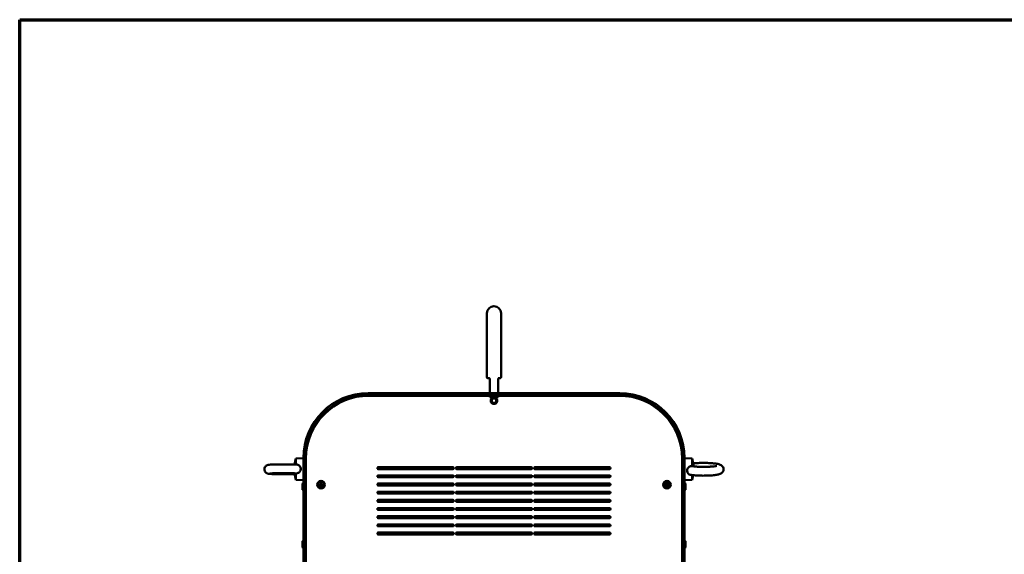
# Model space of a CAD drawing. Header units: millimetres. Extents: x 90 to 4401, y 90 to 14724.
# Tile 4 of 17: x 90 to 1655, y 2210 to 3060. Entities that reach past the tile are written whole.
import ezdxf

# ---------------------------------------------------------------- set-up
doc = ezdxf.new("R2010")
doc.units = ezdxf.units.MM
doc.header["$LTSCALE"] = 15
doc.layers.add('Cadre (ISO)', color=7, linetype='Continuous', lineweight=70)
doc.layers.add('Visible (ISO)', color=7, linetype='Continuous', lineweight=50)

# ---------------------------------------------------------------- blocks, each defined once
blk = doc.blocks.new('Cadres AQUA4D Border')
at = {"layer": 'Cadre (ISO)'}
for p, q in [((6, 204), (291, 204)), ((6, 6), (6, 204))]:
    blk.add_line(p, q, dxfattribs=at)

msp = doc.modelspace()

# ---------------------------------------------------------------- linework, layer by layer
at = {"layer": 'Visible (ISO)'}
for p, q in [((832.8, 2593.2), (832.8, 2491.3)), ((855.3, 2491.3), (855.3, 2593.2)), ((836.1, 2489.8), (834.3, 2489.8)), ((836.1, 2489.8), (836.2, 2489.8)), ((836.2, 2489.8), (837, 2489.8)), ((851.2, 2489.8), (851.9, 2489.8)), ((851.9, 2489.8), (852.1, 2489.8)), ((853.8, 2489.8), (852.1, 2489.8)), ((837.3, 2488.3), (837.3, 2465.9)), ((850.8, 2488.3), (850.8, 2465.9)), ((1044.1, 2465.9), (644.1, 2465.9)), ((644.1, 2462.9), (1044.1, 2462.9)), ((645.1, 2461.9), (837.3, 2461.9)), ((837.3, 2462.9), (837.3, 2459.8)), ((837.3, 2459.8), (850.8, 2459.8)), ((841.4, 2459.8), (841.4, 2457.4)), ((846.7, 2459.8), (846.7, 2457.4)), ((850.8, 2462.9), (850.8, 2459.8)), ((850.8, 2461.9), (1043.1, 2461.9)), ((839.4, 2453.7), (839.5, 2453.8)), ((840.6, 2451.8), (839.4, 2453.7)), ((840.5, 2455.8), (840.8, 2456.3)), ((840.8, 2457.4), (844.1, 2457.4)), ((840.8, 2456.7), (840.8, 2457.4)), ((840.8, 2456.7), (840.8, 2451.1)), ((840.8, 2450.4), (840.8, 2451.1)), ((840.8, 2450.4), (844.1, 2450.4)), ((844.2, 2449.9), (841.9, 2449.8)), ((841.9, 2449.8), (841.9, 2449.9)), ((844.1, 2457.4), (847.3, 2457.4)), ((844.1, 2450.4), (847.3, 2450.4)), ((846.5, 2450), (846.4, 2450)), ((846.8, 2450.4), (846.5, 2450)), ((847.3, 2457.4), (847.3, 2456.7)), ((847.3, 2456.7), (847.3, 2451.1)), ((847.6, 2452), (847.3, 2451.4)), ((847.3, 2451.1), (847.3, 2450.4)), ((847.5, 2456), (848.7, 2454.1)), ((848.7, 2454.1), (848.6, 2454)), ((527.1, 2352.5), (529.1, 2361.8)), ((529.1, 2361.8), (541.1, 2362.4)), ((529.1, 2352.4), (529.1, 2361.8)), ((541.1, 2362.9), (541.1, 2212.9)), ((544.1, 2212.9), (544.1, 2362.9)), ((545.1, 2359.9), (544.1, 2359.9)), ((545.1, 1168.9), (545.1, 2361.9)), ((660.2, 2348.2), (778.8, 2348.2)), ((784.8, 2348.2), (903.3, 2348.2)), ((909.3, 2348.2), (1027.9, 2348.2)), ((1143.1, 2361.9), (1143.1, 1168.9)), ((1144.1, 2359.9), (1143.1, 2359.9)), ((1144.1, 2362.9), (1144.1, 2212.9)), ((1147.1, 2212.9), (1147.1, 2362.9)), ((1159.1, 2361.8), (1147.1, 2362.4)), ((1159.1, 2361.8), (1159.1, 2349.8)), ((1161.6, 2349.5), (1159.1, 2361.8)), ((526.9, 2338.5), (529.1, 2328)), ((529.1, 2328), (529.1, 2338.4)), ((778.8, 2345.2), (660.2, 2345.2)), ((660.2, 2335.2), (778.8, 2335.2)), ((903.3, 2345.2), (784.8, 2345.2)), ((784.8, 2335.2), (903.3, 2335.2)), ((1027.9, 2345.2), (909.3, 2345.2)), ((909.3, 2335.2), (1027.9, 2335.2)), ((1159.1, 2335.7), (1159.1, 2328)), ((1160.6, 2335.6), (1159.1, 2328)), ((529.1, 2328), (541.1, 2327.4)), ((539.5, 2322.4), (541.1, 2323.4)), ((539.5, 2312.4), (539.5, 2322.4)), ((778.8, 2332.2), (660.2, 2332.2)), ((660.2, 2322.2), (778.8, 2322.2)), ((778.8, 2319.2), (660.2, 2319.2)), ((903.3, 2332.2), (784.8, 2332.2)), ((784.8, 2322.2), (903.3, 2322.2)), ((903.3, 2319.2), (784.8, 2319.2)), ((1027.9, 2332.2), (909.3, 2332.2)), ((909.3, 2322.2), (1027.9, 2322.2)), ((1027.9, 2319.2), (909.3, 2319.2)), ((1159.1, 2328), (1147.1, 2327.4)), ((1148.7, 2322.4), (1147.1, 2323.4)), ((1148.7, 2322.4), (1148.7, 2312.4)), ((539.5, 2312.4), (541.1, 2311.4)), ((660.2, 2309.2), (778.8, 2309.2)), ((778.8, 2306.2), (660.2, 2306.2)), ((784.8, 2309.2), (903.3, 2309.2)), ((903.3, 2306.2), (784.8, 2306.2)), ((909.3, 2309.2), (1027.9, 2309.2)), ((1027.9, 2306.2), (909.3, 2306.2)), ((1148.7, 2312.4), (1147.1, 2311.4)), ((660.2, 2296.2), (778.8, 2296.2)), ((778.8, 2293.2), (660.2, 2293.2)), ((784.8, 2296.2), (903.3, 2296.2)), ((903.3, 2293.2), (784.8, 2293.2)), ((909.3, 2296.2), (1027.9, 2296.2)), ((1027.9, 2293.2), (909.3, 2293.2)), ((660.2, 2283.2), (778.8, 2283.2)), ((778.8, 2280.2), (660.2, 2280.2)), ((660.2, 2270.2), (778.8, 2270.2)), ((784.8, 2283.2), (903.3, 2283.2)), ((903.3, 2280.2), (784.8, 2280.2)), ((784.8, 2270.2), (903.3, 2270.2)), ((909.3, 2283.2), (1027.9, 2283.2)), ((1027.9, 2280.2), (909.3, 2280.2)), ((909.3, 2270.2), (1027.9, 2270.2)), ((778.8, 2267.2), (660.2, 2267.2)), ((660.2, 2257.2), (778.8, 2257.2)), ((903.3, 2267.2), (784.8, 2267.2)), ((784.8, 2257.2), (903.3, 2257.2)), ((1027.9, 2267.2), (909.3, 2267.2)), ((909.3, 2257.2), (1027.9, 2257.2)), ((778.8, 2254.2), (660.2, 2254.2)), ((660.2, 2244.2), (778.8, 2244.2)), ((778.8, 2241.2), (660.2, 2241.2)), ((903.3, 2254.2), (784.8, 2254.2)), ((784.8, 2244.2), (903.3, 2244.2)), ((903.3, 2241.2), (784.8, 2241.2)), ((1027.9, 2254.2), (909.3, 2254.2)), ((909.3, 2244.2), (1027.9, 2244.2)), ((1027.9, 2241.2), (909.3, 2241.2)), ((539.5, 2230.4), (541.1, 2231.4)), ((539.5, 2220.4), (539.5, 2230.4)), ((1148.7, 2230.4), (1147.1, 2231.4)), ((1148.7, 2230.4), (1148.7, 2220.4)), ((539.5, 2220.4), (541.1, 2219.4)), ((544.1, 2212.9), (541.1, 2212.9)), ((541.1, 2212.9), (541.1, 1218.9)), ((541.1, 2212.9), (544.1, 2212.9)), ((544.1, 1218.9), (544.1, 2212.9)), ((1147.1, 2212.9), (1144.1, 2212.9)), ((1144.1, 1218.9), (1144.1, 2212.9)), ((1144.1, 2212.9), (1147.1, 2212.9)), ((1148.7, 2220.4), (1147.1, 2219.4)), ((1147.1, 1218.9), (1147.1, 2212.9))]:
    msp.add_line(p, q, dxfattribs=at)
for centre, radius in [((569.1, 2320.4), 6), ((569.1, 2320.4), 5), ((569.1, 2320.4), 1.8), ((569.1, 2320.4), 1.5), ((1119.1, 2320.4), 6), ((1119.1, 2320.4), 5), ((1119.1, 2320.4), 1.8), ((1119.1, 2320.4), 1.5)]:
    msp.add_circle(centre, radius, dxfattribs=at)
for centre, radius, start, end in [((844.1, 2593.2), 11.2, 0, 180), ((834.3, 2491.3), 1.5, 180, 270), ((835.8, 2488.3), 1.5, 0, 90), ((852.3, 2488.3), 1.5, 90, 180), ((853.8, 2491.3), 1.5, 270, 0), ((644.1, 2362.9), 103, 90, 180), ((644.1, 2362.9), 100, 90, 180), ((645.1, 2361.9), 100, 90, 180), ((844.1, 2453.9), 5.1, 122.6147, 302.6147), ((844.1, 2453.9), 5.1, 121.6352, 122.6147), ((844.1, 2453.9), 5.1, 302.6147, 58.3648), ((1043.1, 2361.9), 100, 0, 90), ((1044.1, 2362.9), 103, 0, 90), ((1044.1, 2362.9), 100, 0, 90), ((844.1, 2453.9), 4, 150, 210), ((844.1, 2453.9), 4, 143.7311, 150), ((844.1, 2453.9), 4, 210, 216.2689), ((844.1, 2453.9), 4, 238.8981, 270), ((844.1, 2453.9), 4, 270, 301.1019), ((844.1, 2453.9), 4, 30, 36.2689), ((844.1, 2453.9), 4, 323.7311, 330), ((844.1, 2453.9), 4, 330, 30), ((660.2, 2346.7), 1.5, 90, 270), ((778.8, 2346.7), 1.5, 270, 90), ((784.8, 2346.7), 1.5, 90, 270), ((784.8, 2346.7), 1.5, 90, 270), ((903.3, 2346.7), 1.5, 270, 90), ((909.3, 2346.7), 1.5, 90, 270), ((1027.9, 2346.7), 1.5, 270, 90), ((1027.9, 2346.7), 1.5, 270, 90), ((660.2, 2333.7), 1.5, 90, 270), ((778.8, 2333.7), 1.5, 270, 90), ((784.8, 2333.7), 1.5, 90, 270), ((784.8, 2333.7), 1.5, 90, 270), ((903.3, 2333.7), 1.5, 270, 90), ((909.3, 2333.7), 1.5, 90, 270), ((1027.9, 2333.7), 1.5, 270, 90), ((1027.9, 2333.7), 1.5, 270, 90), ((660.2, 2320.7), 1.5, 90, 270), ((778.8, 2320.7), 1.5, 270, 90), ((784.8, 2320.7), 1.5, 90, 270), ((784.8, 2320.7), 1.5, 90, 270), ((903.3, 2320.7), 1.5, 270, 90), ((909.3, 2320.7), 1.5, 90, 270), ((1027.9, 2320.7), 1.5, 270, 90), ((1027.9, 2320.7), 1.5, 270, 90), ((660.2, 2307.7), 1.5, 90, 270), ((778.8, 2307.7), 1.5, 270, 90), ((784.8, 2307.7), 1.5, 90, 270), ((784.8, 2307.7), 1.5, 90, 270), ((903.3, 2307.7), 1.5, 270, 90), ((909.3, 2307.7), 1.5, 90, 270), ((1027.9, 2307.7), 1.5, 270, 90), ((1027.9, 2307.7), 1.5, 270, 90), ((660.2, 2294.7), 1.5, 90, 270), ((778.8, 2294.7), 1.5, 270, 90), ((784.8, 2294.7), 1.5, 90, 270), ((784.8, 2294.7), 1.5, 90, 270), ((903.3, 2294.7), 1.5, 270, 90), ((909.3, 2294.7), 1.5, 90, 270), ((1027.9, 2294.7), 1.5, 270, 90), ((1027.9, 2294.7), 1.5, 270, 90), ((660.2, 2281.7), 1.5, 90, 270), ((660.2, 2268.7), 1.5, 90, 270), ((778.8, 2281.7), 1.5, 270, 90), ((778.8, 2268.7), 1.5, 270, 90), ((784.8, 2281.7), 1.5, 90, 270), ((784.8, 2281.7), 1.5, 90, 270), ((784.8, 2268.7), 1.5, 90, 270), ((784.8, 2268.7), 1.5, 90, 270), ((903.3, 2281.7), 1.5, 270, 90), ((903.3, 2268.7), 1.5, 270, 90), ((909.3, 2281.7), 1.5, 90, 270), ((909.3, 2268.7), 1.5, 90, 270), ((1027.9, 2281.7), 1.5, 270, 90), ((1027.9, 2281.7), 1.5, 270, 90), ((1027.9, 2268.7), 1.5, 270, 90), ((1027.9, 2268.7), 1.5, 270, 90), ((660.2, 2255.7), 1.5, 90, 270), ((778.8, 2255.7), 1.5, 270, 90), ((784.8, 2255.7), 1.5, 90, 270), ((784.8, 2255.7), 1.5, 90, 270), ((903.3, 2255.7), 1.5, 270, 90), ((909.3, 2255.7), 1.5, 90, 270), ((1027.9, 2255.7), 1.5, 270, 90), ((1027.9, 2255.7), 1.5, 270, 90), ((660.2, 2242.7), 1.5, 90, 270), ((778.8, 2242.7), 1.5, 270, 90), ((784.8, 2242.7), 1.5, 90, 270), ((784.8, 2242.7), 1.5, 90, 270), ((903.3, 2242.7), 1.5, 270, 90), ((909.3, 2242.7), 1.5, 90, 270), ((1027.9, 2242.7), 1.5, 270, 90), ((1027.9, 2242.7), 1.5, 270, 90)]:
    msp.add_arc(centre, radius, start, end, dxfattribs=at)
for points, knots in [([(837.1, 2489.8), (837.1, 2489.8), (837.1, 2489.8), (837.1, 2489.8), (837.1, 2489.8), (837.1, 2489.8), (837.1, 2489.8), (837.1, 2489.8), (837.1, 2489.8), (837, 2489.8), (837, 2489.8), (837, 2489.8), (837, 2489.8), (837, 2489.8), (837, 2489.8), (837, 2489.8)], [0.0197518, 0.0197518, 0.0197518, 0.0197518, 0.0216186, 0.0216186, 0.02513636, 0.02513636, 0.02894676, 0.02894676, 0.0312298, 0.0312298, 0.03356563, 0.03356563, 0.03933015, 0.03933015, 0.0412115, 0.0412115, 0.0412115, 0.0412115]), ([(851.2, 2489.8), (851.2, 2489.8), (851.1, 2489.8), (851.1, 2489.8), (851.1, 2489.8), (851.1, 2489.8), (851.1, 2489.8), (851, 2489.8), (851, 2489.8), (851, 2489.8), (851, 2489.8), (851, 2489.8), (851, 2489.8), (851, 2489.8)], [0, 0, 0, 0, 0.00229901, 0.00229901, 0.00950802, 0.00950802, 0.01357053, 0.01357053, 0.0172453, 0.0172453, 0.02090101, 0.02090101, 0.02141919, 0.02141919, 0.02141919, 0.02141919]), ([(530.1, 2352.4), (528.3, 2352.5), (526.1, 2352.5), (521.4, 2352.6), (518.9, 2352.7), (513.7, 2352.7), (511, 2352.7), (505.7, 2352.7), (503, 2352.7), (498.1, 2352.6), (495.8, 2352.6), (491.8, 2352.4), (490, 2352.4), (487, 2352.2), (486.5, 2352.3), (484.2, 2351.7), (484, 2351.6), (483.4, 2351.4), (483, 2351.2), (481.9, 2350.6), (481.3, 2350.2), (480.2, 2348.7), (479.6, 2347.9), (479.1, 2346.1), (479, 2345.3), (479.1, 2343.7), (479.3, 2343), (479.8, 2341.7), (480.1, 2341.1), (480.9, 2340.1), (481.3, 2339.7), (482.2, 2339), (482.6, 2338.8), (483.3, 2338.4), (483.6, 2338.3), (484.1, 2338.1), (484.4, 2338), (485, 2337.9), (485.2, 2337.8), (486.8, 2337.6), (488.1, 2337.5), (491.6, 2337.3), (493.7, 2337.2), (498.3, 2337.1), (500.7, 2337.1), (505.9, 2337), (508.6, 2337), (513.9, 2337), (516.6, 2337), (521.6, 2337.1), (524, 2337.2), (526.4, 2337.2), (526.8, 2337.2), (527.1, 2337.2)], [3.810934, 3.810934, 3.810934, 3.810934, 4.153138, 4.153138, 4.47982, 4.47982, 4.803434, 4.803434, 5.126661, 5.126661, 5.451457, 5.451457, 5.783001, 5.783001, 6.160194, 6.160194, 6.189797, 6.189797, 6.227742, 6.227742, 6.255383, 6.255383, 6.273134, 6.273134, 6.285211, 6.285211, 6.296405, 6.296405, 6.309147, 6.309147, 6.326128, 6.326128, 6.350213, 6.350213, 6.38012, 6.38012, 6.419796, 6.419796, 6.49533, 6.49533, 6.877451, 6.877451, 7.229764, 7.229764, 7.557757, 7.557757, 7.88168, 7.88168, 8.204847, 8.204847, 8.529119, 8.529119, 8.585752, 8.585752, 8.585752, 8.585752]), ([(530.1, 2352.4), (530.8, 2352.4), (531.5, 2352.2), (533.1, 2351.8), (533.9, 2351.4), (535.2, 2350.2), (535.7, 2349.6), (536.5, 2348.1), (536.7, 2347.2), (536.9, 2345.4), (536.9, 2344.5), (536.5, 2342.8), (536.1, 2342), (535.1, 2340.5), (534.5, 2339.9), (533, 2339.1), (532.3, 2338.8), (530.7, 2338.4), (529.9, 2338.4), (529.1, 2338.4)], [0.102607, 0.102607, 0.102607, 0.102607, 0.327328, 0.327328, 0.60163, 0.60163, 0.865103, 0.865103, 1.134426, 1.134426, 1.407768, 1.407768, 1.680591, 1.680591, 1.947033, 1.947033, 2.198039, 2.198039, 2.43492, 2.43492, 2.43492, 2.43492]), ([(1156.8, 2336.1), (1156.5, 2336.1), (1156.2, 2336.2), (1155, 2336.5), (1154.2, 2336.9), (1152.9, 2338), (1152.4, 2338.6), (1151.6, 2340.1), (1151.4, 2340.9), (1151.2, 2342.7), (1151.2, 2343.6), (1151.7, 2345.4), (1152, 2346.2), (1153, 2347.6), (1153.7, 2348.2), (1155.1, 2349.2), (1155.8, 2349.5), (1157.4, 2349.8), (1158.2, 2349.9), (1159.1, 2349.8)], [0.231919, 0.231919, 0.231919, 0.231919, 0.327328, 0.327328, 0.60163, 0.60163, 0.865103, 0.865103, 1.134426, 1.134426, 1.407768, 1.407768, 1.680591, 1.680591, 1.947033, 1.947033, 2.198039, 2.198039, 2.44213, 2.44213, 2.44213, 2.44213]), ([(1160.6, 2354.2), (1162, 2354.3), (1163.5, 2354.5), (1167.6, 2354.8), (1170.3, 2354.9), (1176, 2355), (1178.8, 2355), (1184.4, 2354.9), (1187.1, 2354.8), (1192.2, 2354.4), (1194.6, 2354.2), (1199, 2353.6), (1200.9, 2353.2), (1203.5, 2352.3), (1204.2, 2352.1), (1205.5, 2351.3), (1206, 2351), (1207.1, 2350), (1207.8, 2349.2), (1208.7, 2347.3), (1209, 2346.3), (1209.1, 2344.5), (1209, 2343.6), (1208.5, 2342), (1208.2, 2341.3), (1207.3, 2340), (1206.9, 2339.6), (1205.8, 2338.6), (1205.3, 2338.3), (1203.9, 2337.5), (1203.1, 2337.3), (1200.7, 2336.5), (1198.9, 2336.2), (1194.5, 2335.5), (1191.9, 2335.3), (1186.3, 2334.9), (1183.5, 2334.8), (1177.9, 2334.7), (1175, 2334.7), (1169.5, 2334.9), (1166.8, 2335), (1161.8, 2335.4), (1159.5, 2335.7), (1157.3, 2336), (1157, 2336), (1156.8, 2336.1)], [0.850792, 0.850792, 0.850792, 0.850792, 1.055998, 1.055998, 1.397555, 1.397555, 1.729925, 1.729925, 2.062154, 2.062154, 2.40256, 2.40256, 2.782169, 2.782169, 2.932352, 2.932352, 3.000494, 3.000494, 3.081785, 3.081785, 3.134061, 3.134061, 3.178601, 3.178601, 3.226168, 3.226168, 3.285269, 3.285269, 3.367908, 3.367908, 3.527074, 3.527074, 3.867779, 3.867779, 4.250727, 4.250727, 4.58983, 4.58983, 4.921756, 4.921756, 5.254547, 5.254547, 5.597604, 5.597604, 5.639953, 5.639953, 5.639953, 5.639953]), ([(1198.3, 2350.4), (1198.3, 2350.4), (1198.3, 2350.4), (1198.2, 2350.4), (1198, 2350.3), (1197.1, 2350.1), (1196.4, 2350), (1194.4, 2349.6), (1193, 2349.5), (1189.6, 2349.1), (1187.6, 2349), (1183.2, 2348.8), (1180.8, 2348.8), (1176, 2348.7), (1173.6, 2348.8), (1168.9, 2348.9), (1166.7, 2349.1), (1162.9, 2349.4), (1161.2, 2349.6), (1159.7, 2349.8), (1159.5, 2349.8), (1159.3, 2349.9)], [3.455484, 3.455484, 3.455484, 3.455484, 3.48797, 3.48797, 3.620642, 3.620642, 3.818834, 3.818834, 4.078005, 4.078005, 4.370129, 4.370129, 4.675015, 4.675015, 4.983461, 4.983461, 5.289779, 5.289779, 5.585625, 5.585625, 5.625528, 5.625528, 5.625528, 5.625528]), ([(529.1, 2338.4), (527.6, 2338.5), (525.8, 2338.5), (521.7, 2338.6), (519.3, 2338.7), (514.4, 2338.7), (511.9, 2338.7), (506.7, 2338.7), (504.2, 2338.7), (499.4, 2338.6), (497.2, 2338.6), (493.3, 2338.5), (491.7, 2338.4), (489.2, 2338.3), (488.3, 2338.2), (487.8, 2338.1), (487.7, 2338.1), (487.7, 2338.1)], [3.833617, 3.833617, 3.833617, 3.833617, 4.13508, 4.13508, 4.448171, 4.448171, 4.764422, 4.764422, 5.08124, 5.08124, 5.39685, 5.39685, 5.707489, 5.707489, 5.996823, 5.996823, 6.069602, 6.069602, 6.069602, 6.069602])]:
    msp.add_open_spline(points, degree=3, knots=knots, dxfattribs=at)
for points, weights in [([(840.6, 2455.9), (840.1, 2454.9), (839.4, 2453.9)], [2.51385526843, 2.51385526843, 2.3333685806]), ([(839.4, 2453.9), (840.1, 2452.8), (840.6, 2451.9)], [2.3333685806, 2.51385526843, 2.51385526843]), ([(840.8, 2456.3), (840.7, 2456.1), (840.6, 2455.9)], [2.50493663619, 2.51385526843, 2.51385526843]), ([(840.6, 2451.9), (840.7, 2451.7), (840.8, 2451.5)], [2.51385526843, 2.51385526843, 2.50493663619]), ([(844.1, 2457.4), (842.7, 2457.4), (840.8, 2456.7)], [3.33591302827, 3.33591302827, 2.76978919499]), ([(840.8, 2451.1), (842.7, 2450.4), (844.1, 2450.4)], [2.76999367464, 3.33615930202, 3.33615930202]), ([(841.4, 2450.4), (841.6, 2450.2), (841.7, 2449.9)], [2.41565387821, 2.38072359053, 2.3333685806]), ([(841.7, 2449.9), (843, 2449.9), (844.1, 2449.9)], [2.3333685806, 2.51385526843, 2.51385526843]), ([(847.3, 2456.7), (845.4, 2457.4), (844.1, 2457.4)], [2.76978919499, 3.33591302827, 3.33591302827]), ([(844.1, 2450.4), (845.4, 2450.4), (847.3, 2451.1)], [3.33615930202, 3.33615930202, 2.76999367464]), ([(844.1, 2449.9), (845.1, 2449.9), (846.4, 2449.9)], [2.51385526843, 2.51385526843, 2.3333685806]), ([(846.4, 2449.9), (846.5, 2450.2), (846.7, 2450.4)], [2.3333685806, 2.38072359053, 2.41565387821]), ([(847.5, 2455.9), (847.4, 2456.1), (847.3, 2456.3)], [2.51385526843, 2.51385526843, 2.50493663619]), ([(847.3, 2451.5), (847.4, 2451.7), (847.5, 2451.9)], [2.50493663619, 2.51385526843, 2.51385526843]), ([(848.7, 2453.9), (848.1, 2454.9), (847.5, 2455.9)], [2.3333685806, 2.51385526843, 2.51385526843]), ([(847.5, 2451.9), (848.1, 2452.8), (848.7, 2453.9)], [2.51385526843, 2.51385526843, 2.3333685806]), ([(567.3, 2320.4), (567.7, 2321.1), (568.2, 2321.9)], [1.00305832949, 1.15823199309, 1.00305832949]), ([(568.2, 2318.8), (567.7, 2319.6), (567.3, 2320.4)], [1.00305832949, 1.15823199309, 1.00305832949]), ([(568.2, 2321.9), (569, 2321.9), (569.9, 2321.9)], [1.00305832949, 1.15823199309, 1.00305832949]), ([(570, 2318.8), (569.1, 2318.8), (568.2, 2318.8)], [1.00305832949, 1.15823199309, 1.00305832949]), ([(569.9, 2321.9), (570.4, 2321.2), (570.8, 2320.4)], [1.00305832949, 1.15823199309, 1.00305832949]), ([(570.8, 2320.4), (570.4, 2319.6), (570, 2318.8)], [1.00305832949, 1.15823199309, 1.00305832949]), ([(1117.3, 2320.3), (1117.7, 2321.1), (1118.1, 2321.9)], [1.00305832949, 1.15823199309, 1.00305832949]), ([(1118.2, 2318.8), (1117.8, 2319.5), (1117.3, 2320.3)], [1.00305832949, 1.15823199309, 1.00305832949]), ([(1118.1, 2321.9), (1119, 2321.9), (1119.9, 2322)], [1.00305832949, 1.15823199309, 1.00305832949]), ([(1120, 2318.9), (1119.1, 2318.8), (1118.2, 2318.8)], [1.00305832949, 1.15823199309, 1.00305832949]), ([(1119.9, 2322), (1120.4, 2321.2), (1120.8, 2320.5)], [1.00305832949, 1.15823199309, 1.00305832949]), ([(1120.8, 2320.5), (1120.4, 2319.7), (1120, 2318.9)], [1.00305832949, 1.15823199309, 1.00305832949])]:
    msp.add_rational_spline(points, weights, degree=2, dxfattribs=at)
msp.add_open_spline([(1159.1, 2349.8), (1159.1, 2349.9), (1159.2, 2349.9), (1159.3, 2349.9)], degree=3, dxfattribs=at)

# ---------------------------------------------------------------- block references
at = {"xscale": 15, "yscale": 15, "zscale": 15}
msp.add_blockref('Cadres AQUA4D Border', (0, 0), dxfattribs=at)

doc.saveas('drawing.dxf')
